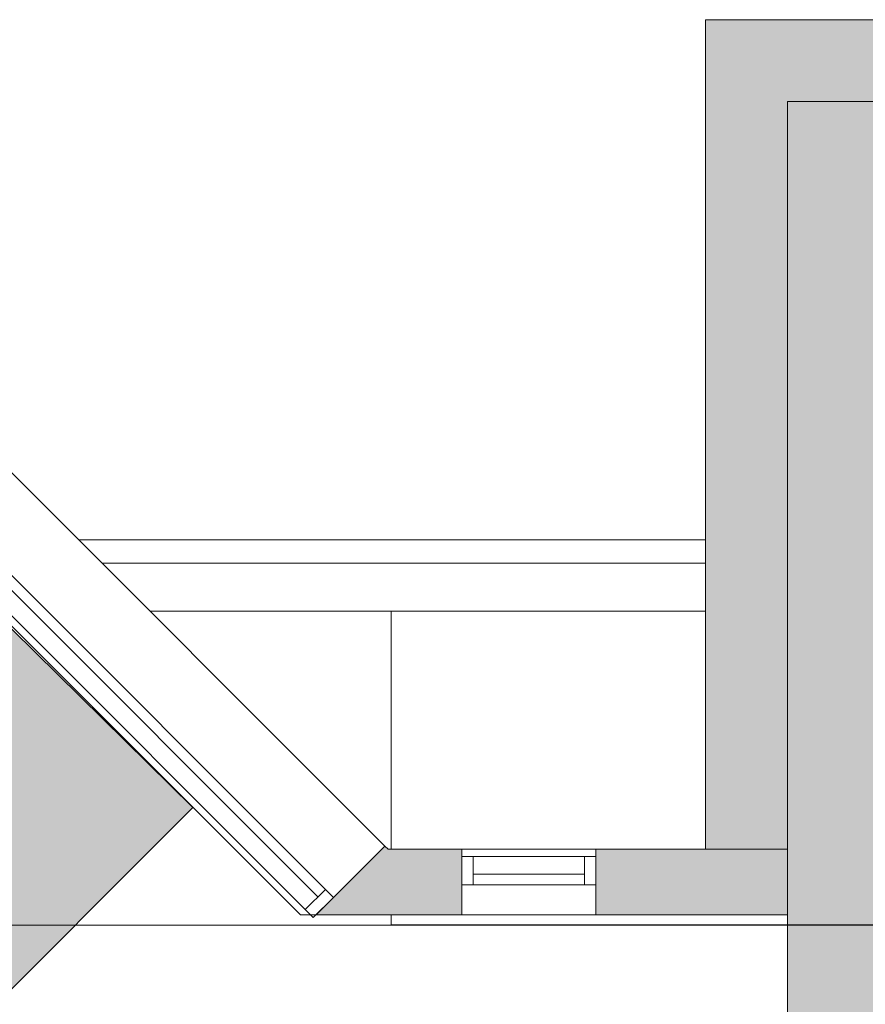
# Model space of a CAD drawing. Header units: millimetres. Extents: x 1110081 to 1268996, y -753649 to 3502.
# Tile 195 of 211: x 1198376 to 1201340, y -693044 to -689592. Entities that reach past the tile are written whole.
import ezdxf

# ---------------------------------------------------------------- set-up
doc = ezdxf.new("R2010")
doc.units = ezdxf.units.MM
for name, color, linetype, lineweight in [('A2-VI', 1, 'Continuous', 9), ('A23', 3, 'Continuous', 13), ('A254', 6, 'Continuous', 5), ('A822Custom 1Custom 2Custom 3Floor Plan00_Shared Levels and Grids', 1, 'Continuous', 5), ('A852-TYNN', 4, 'Continuous', 5), ('A882', 5, 'Continuous', 5)]:
    doc.layers.add(name, color=color, linetype=linetype, lineweight=lineweight)
doc.layers.add('A200-10 - ventesone', color=7, linetype='Continuous', lineweight=5, true_color=0xfff5d7)
doc.layers.add('A200-12 - innsjekking gate', color=7, linetype='Continuous', true_color=0xb4ffed)

# ---------------------------------------------------------------- blocks, each defined once
blk = doc.blocks.new('NO_Fast - Flesland 470x3000-11456174-H02-Nivå F-3_5 m_1_ Ny Plan 2 PV200')
at = {"layer": 'A2-VI'}
for p, q in [((-465, 10), (-505, 10)), ((-505, 10), (-505, -90)), ((-465, 10), (-75, 10)), ((-465, -90), (-465, 10)), ((-35, 10), (-75, 10)), ((-75, 10), (-75, -90)), ((-35, -90), (-35, 10)), ((-465, -27.5), (-75, -27.5)), ((-505, -90), (-465, -90)), ((-465, -90), (-75, -90)), ((-75, -90), (-35, -90))]:
    blk.add_line(p, q, dxfattribs=at)
blk = doc.blocks.new('NO_Fast - Flesland 2980x1850-11456156-H02-Nivå F-3_5 m_1_ Ny Plan 2 PV200')
at = {"layer": 'A2-VI'}
for p, q in [((-505, 65), (-505, 165)), ((-505, 165), (-465, 165)), ((-465, 165), (2455, 165)), ((-465, 165), (-465, 65)), ((2455, 65), (2455, 165)), ((2455, 165), (2495, 165)), ((2495, 165), (2495, 65)), ((-465, 102.5), (2455, 102.5)), ((-465, 65), (-505, 65)), ((-465, 65), (2455, 65)), ((2495, 65), (2455, 65))]:
    blk.add_line(p, q, dxfattribs=at)
blk = doc.blocks.new('br001-h02-a-200-2-0001_Z02_dwg_NO_Fast - Flesland 470x3000-11456174-H02-Nivå F-3_5m-1920902-MA-20-0001 GA Level 02 -Rearrange - option 3D')
at = {"layer": 'A2-VI', "color": 7}
for p, q in [((-465, 10), (-75, 10)), ((-465, -27.5), (-75, -27.5))]:
    blk.add_line(p, q, dxfattribs=at)
at = {"layer": 'A2-VI', "color": 7, "flags": 128}
blk.add_lwpolyline([(-465, -90), (-505, -90), (-505, 10), (-465, 10), (-465, -90), (-75, -90)], dxfattribs=at)
blk.add_lwpolyline([(-35, -90), (-35, 10), (-75, 10), (-75, -90)], close=True, dxfattribs=at)

msp = doc.modelspace()

# ---------------------------------------------------------------- hatches: boundary and pattern name
at = {"layer": 'A200-10 - ventesone'}
h = msp.add_hatch(color=256, dxfattribs=at)
edge = h.paths.add_edge_path()
edge.add_line((1209878.6, -698741.4), (1209878.6, -689879.4))
edge.add_line((1209878.6, -689879.4), (1201067.6, -689879.4))
edge.add_line((1201067.6, -689879.4), (1201067.6, -698741.4))
edge.add_line((1201067.6, -698741.4), (1204078.6, -698741.4))
edge.add_arc((1204277.8, -698767.3), 200.9, 7.4045, 172.5955, ccw=False)
edge.add_line((1204477, -698741.4), (1209878.6, -698741.4))
at = {"layer": 'A200-12 - innsjekking gate'}
msp.add_hatch(color=256, dxfattribs=at).paths.add_polyline_path([(1195212.3, -695101.6), (1193457.3, -695101.6), (1193457.3, -692766.4), (1192406.4, -691687.9), (1194216, -689924.6), (1194003.2, -689712), (1194457.1, -689257.6), (1194186.9, -688987.7), (1194927.5, -688297.2), (1195377.6, -688747.2), (1195350.7, -688774.1), (1198983.8, -692353.5), (1198175.2, -693162.1), (1198110.5, -695101.6)])
at = {"layer": 'A23'}
h = msp.add_hatch(color=256, dxfattribs=at)
h.paths.add_polyline_path([(1199668.1, -692730.4), (1199898.1, -692730.4), (1199656.5, -692488.8), (1199415, -692730.4)])
h.paths.add_polyline_path([(1197266.5, -690636.2), (1197535.2, -690367.5), (1196931.1, -689763.3), (1196662.4, -690032), (1196997.8, -690367.5)])
h.paths.add_polyline_path([(1195523.9, -688893.6), (1195792.6, -688624.9), (1195187.6, -688019.9), (1194918.9, -688288.6), (1195195.2, -688564.8)])
h.paths.add_polyline_path([(1192797.6, -686167.3), (1193066.3, -685898.6), (1192953.2, -685785.4), (1192684.5, -686054.1)])
h.paths.add_polyline_path([(1190563.1, -683932.8), (1190831.8, -683664.1), (1190718.7, -683551), (1190450, -683819.7)])
h.paths.add_polyline_path([(1188328.7, -681698.3), (1188597.4, -681429.6), (1188484.2, -681316.5), (1188215.5, -681585.2)])
h.paths.add_polyline_path([(1186094.2, -679463.9), (1186362.9, -679195.2), (1186249.8, -679082.1), (1185981.1, -679350.8)])
h.paths.add_polyline_path([(1183859.8, -677229.4), (1184128.5, -676960.7), (1184015.3, -676847.6), (1183746.6, -677116.3)])
h.paths.add_polyline_path([(1181625.3, -674995), (1181894, -674726.3), (1181780.9, -674613.1), (1181512.2, -674881.8)])
h.paths.add_polyline_path([(1179390.9, -672760.5), (1179659.6, -672491.8), (1179160.4, -671992.7), (1178891.7, -672261.4), (1179351.4, -672721)])
h.paths.add_polyline_path([(1177596.1, -670965.8), (1177864.8, -670697.1), (1177511.3, -670343.5), (1177242.6, -670612.2), (1177511.3, -670880.9)])
for points in [[(1200780.6, -692500.4), (1201067.6, -692500.4), (1201067.6, -689592.4), (1200780.6, -689592.4), (1200780.6, -692122)], [(1201067.6, -689879.4), (1211123.8, -689879.4), (1211123.8, -689592.4), (1201067.6, -689592.4)]]:
    msp.add_hatch(color=256, dxfattribs=at).paths.add_polyline_path(points)
h = msp.add_hatch(color=256, dxfattribs=at)
h.paths.add_polyline_path([(1199925.6, -692730.4), (1199925.6, -692500.4), (1199668.1, -692500.4), (1199898.1, -692730.4)])
h.paths.add_polyline_path([(1200395.6, -692730.4), (1201067.6, -692730.4), (1201067.6, -692500.4), (1200395.6, -692500.4)])

# ---------------------------------------------------------------- linework, layer by layer
for p, q in [((1200780.6, -689592.4), (1200780.6, -692500.4)), ((1211123.8, -689592.4), (1200780.6, -689592.4)), ((1201067.6, -692730.4), (1201067.6, -689879.4)), ((1201067.6, -689879.4), (1211123.8, -689879.4)), ((1197535.2, -690367.5), (1199656.5, -692488.8)), ((1199360.7, -692730.4), (1197266.5, -690636.2)), ((1199656.5, -692488.8), (1199415, -692730.4)), ((1199668.1, -692500.4), (1199656.5, -692488.8)), ((1199925.6, -692500.4), (1199668.1, -692500.4)), ((1199925.6, -692730.4), (1199925.6, -692500.4)), ((1199925.6, -692500.4), (1200395.6, -692500.4)), ((1200780.6, -692500.4), (1200395.6, -692500.4)), ((1200395.6, -692500.4), (1200395.6, -692730.4)), ((1200780.6, -692500.4), (1201067.6, -692500.4)), ((1199415, -692730.4), (1199360.7, -692730.4)), ((1199415, -692730.4), (1199925.6, -692730.4)), ((1200395.6, -692730.4), (1199925.6, -692730.4)), ((1200395.6, -692730.4), (1201067.6, -692730.4))]:
    msp.add_line(p, q, dxfattribs=at)
at = {"layer": 'A23', "color": 7}
for p, q in [((1199925.6, -692500.4), (1200395.6, -692500.4)), ((1200780.6, -692500.4), (1201067.6, -692500.4))]:
    msp.add_line(p, q, dxfattribs=at)
at = {"layer": 'A23', "color": 7, "flags": 128}
msp.add_lwpolyline([(1200395.6, -692730.4), (1201067.6, -692730.4), (1201067.6, -689879.4), (1211123.8, -689879.4), (1211123.8, -689592.4), (1200780.6, -689592.4), (1200780.6, -692500.4), (1200395.6, -692500.4), (1200395.6, -692730.4), (1199925.6, -692730.4), (1199415, -692730.4)], dxfattribs=at)
at = {"layer": 'A254', "color": 7}
msp.add_line((1198665.1, -691497.4), (1200780.6, -691497.4), dxfattribs=at)
at = {"layer": 'A254', "color": 7, "flags": 128}
for points in [[(1201378.6, -690613.5), (1201378.6, -692765.5), (1199678.6, -692765.5), (1199678.6, -692730.4), (1199678.6, -692765.5), (1201378.6, -692765.5), (1201378.6, -690613.5)], [(1199678.6, -692500.4), (1199678.6, -691665.5), (1200780.6, -691665.5), (1199678.6, -691665.5), (1199678.6, -692500.4)]]:
    msp.add_lwpolyline(points, dxfattribs=at)
at = {"layer": 'A822Custom 1Custom 2Custom 3Floor Plan00_Shared Levels and Grids'}
msp.add_line((1160203.6, -692766.4), (1211966.5, -692766.4), dxfattribs=at)
at = {"layer": 'A852-TYNN'}
msp.add_lwpolyline([(1195211.3, -695101.6), (1193456.3, -695101.6), (1193456.3, -692766.4), (1192405.4, -691687.9), (1194215, -689924.6), (1194002.2, -689712), (1194456.1, -689257.6), (1194185.9, -688987.7), (1194926.5, -688297.2), (1195376.6, -688747.2), (1195349.7, -688774.1), (1198982.8, -692353.5), (1198174.2, -693162.1), (1198109.5, -695101.6)], close=True, dxfattribs=at)
msp.add_lwpolyline([(1209878.6, -698741.4), (1209878.6, -689879.4), (1201067.6, -689879.4), (1201067.6, -698741.4), (1204078.6, -698741.4, -0.878453), (1204477, -698741.4)], format="xyb", close=True, dxfattribs=at)
at = {"layer": 'A882'}
for p, q in [((1198584.1, -691415.9), (1200778.6, -691415.9)), ((1200778.6, -691665.9), (1198834.1, -691665.9))]:
    msp.add_line(p, q, dxfattribs=at)
at = {"layer": 'A882', "color": 7}
for p, q in [((1198584.1, -691415.9), (1200778.6, -691415.9)), ((1200778.6, -691665.9), (1198834.1, -691665.9))]:
    msp.add_line(p, q, dxfattribs=at)

# ---------------------------------------------------------------- block references
at = {"rotation": 180}
msp.add_blockref('br001-h02-a-200-2-0001_Z02_dwg_NO_Fast - Flesland 470x3000-11456174-H02-Nivå F-3_5m-1920902-MA-20-0001 GA Level 02 -Rearrange - option 3D', (1199890.6, -692615.4), dxfattribs=at)
at = {"layer": 'A2-VI'}
for name, p, rotation in [('NO_Fast - Flesland 2980x1850-11456156-H02-Nivå F-3_5 m_1_ Ny Plan 2 PV200', (1199165.1, -692266.1), 134.9999999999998), ('NO_Fast - Flesland 470x3000-11456174-H02-Nivå F-3_5 m_1_ Ny Plan 2 PV200', (1199890.6, -692615.4), 180)]:
    msp.add_blockref(name, p, dxfattribs=dict(at, rotation=rotation))

doc.saveas('drawing.dxf')
